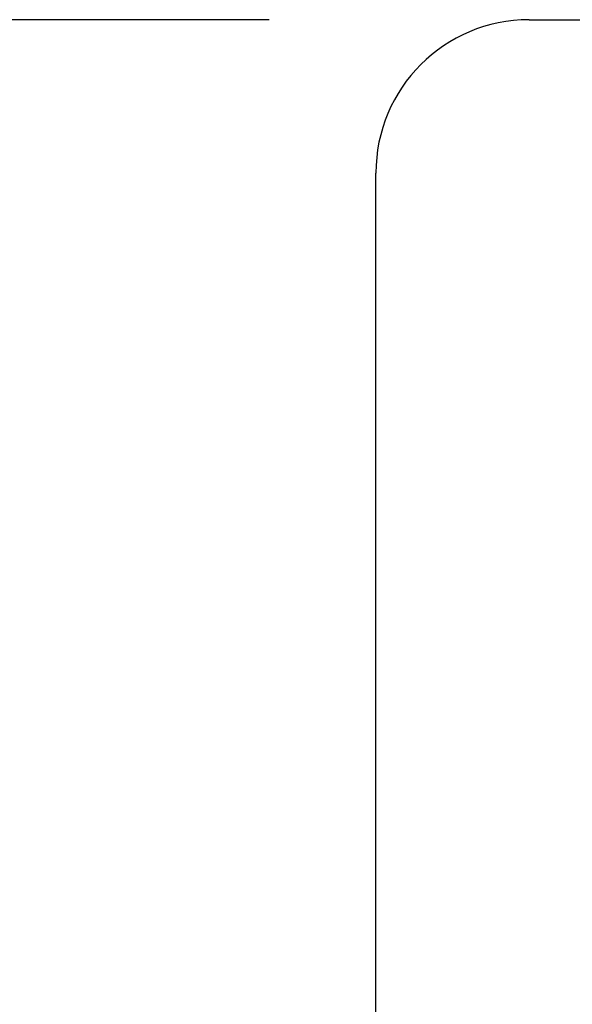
# Model space of a CAD drawing. Extents: x 0 to 840, y 0 to 594.
# Tile 8 of 21: x 417.68 to 421.28, y 433.58 to 440. Entities that reach past the tile are written whole.
import ezdxf

# ---------------------------------------------------------------- set-up
doc = ezdxf.new("R2010")
doc.units = 0
doc.header["$LTSCALE"] = 46.2
doc.layers.get('0').update_dxf_attribs({"linetype": 'CONTINUOUS'})
doc.layers.add('ALL_DIM', color=7, linetype='CONTINUOUS')
doc.layers.add('ALL_FEATURES', color=7, linetype='CONTINUOUS')
doc.dimstyles.get("Standard").update_dxf_attribs({"dimtxt": 2.5, "dimasz": 2.5, "dimexe": 1.25, "dimexo": 0.625, "dimtad": 1, "dimcen": 2.5, "dimazin": 3, "dimtfac": 1, "dimtmove": 0, "dimatfit": 3})

# ---------------------------------------------------------------- blocks, each defined once
blk = doc.blocks.new('_OPEN')
at = {"color": 0, "linetype": 'BYBLOCK'}
for p, q in [((0, 0), (-1, 0.25)), ((-1, -0.25), (0, 0)), ((-1, 0), (0, 0))]:
    blk.add_line(p, q, dxfattribs=at)
blk = doc.blocks.new('*D6')
at = {"layer": 'ALL_DIM', "color": 2, "linetype": 'CONTINUOUS'}
for p, q in [((419.1631, 440), (348, 440)), ((350, 440), (350, 360)), ((350, 280), (350, 360)), ((418.8488, 280), (348, 280))]:
    blk.add_line(p, q, dxfattribs=at)
at = {"layer": 'ALL_DIM', "color": 2, "linetype": 'CONTINUOUS', "xscale": 4, "yscale": 4, "zscale": 4}
for p, rotation in [((350, 440), 90), ((350, 280), 270)]:
    blk.add_blockref('_OPEN', p, dxfattribs=dict(at, rotation=rotation))
blk = doc.blocks.new('*D7')
at = {"layer": 'ALL_DIM', "color": 2, "linetype": 'CONTINUOUS'}
for p, q in [((419.3041, 440), (334, 440)), ((336, 440), (336, 356)), ((336, 272), (336, 356)), ((418.3325, 272), (334, 272))]:
    blk.add_line(p, q, dxfattribs=at)
at = {"layer": 'ALL_DIM', "color": 2, "linetype": 'CONTINUOUS', "xscale": 4, "yscale": 4, "zscale": 4}
for p, rotation in [((336, 440), 90), ((336, 272), 270)]:
    blk.add_blockref('_OPEN', p, dxfattribs=dict(at, rotation=rotation))

msp = doc.modelspace()

# ---------------------------------------------------------------- linework, layer by layer
at = {"layer": 'ALL_FEATURES', "color": 7, "linetype": 'CONTINUOUS'}
for p, q in [((421, 440), (459, 440)), ((420, 273.0088), (420, 439))]:
    msp.add_line(p, q, dxfattribs=at)
msp.add_arc((421, 439), 1, 90, 180, dxfattribs=at)

# ---------------------------------------------------------------- dimensions: what is measured, and where the dimension line sits
at = {"layer": 'ALL_DIM', "color": 2, "linetype": 'CONTINUOUS'}
for base, p1, p2, picture, middle in [((336, 272), (420.3041, 440), (419.3325, 272), '*D7', (336, 347.744)), ((350, 280), (420.1631, 440), (419.8488, 280), '*D6', (350, 351.744))]:
    dim = msp.add_linear_dim(base=base, p1=p1, p2=p2, angle=270, dimstyle='Standard', dxfattribs=at)
    dim.commit()
    dim.dimension.update_dxf_attribs({"geometry": picture, "text_midpoint": middle, "dimtype": 128})

doc.saveas('drawing.dxf')
